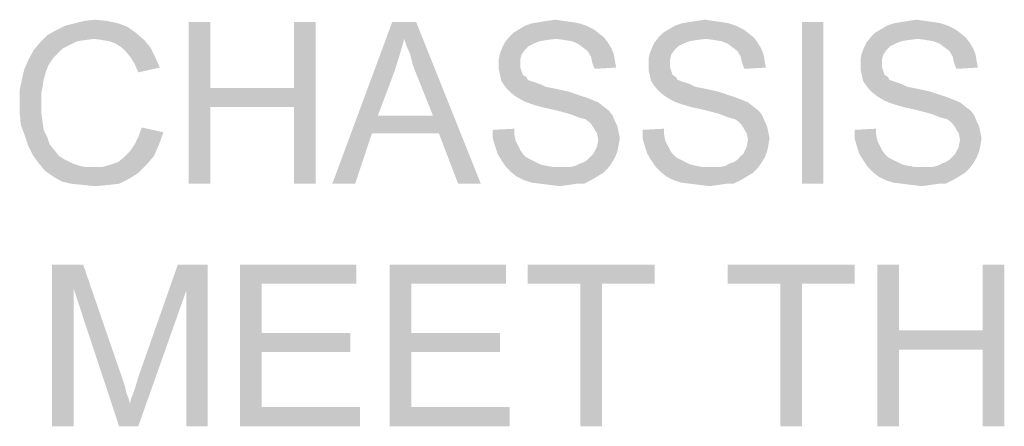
# Model space of a CAD drawing. Extents: x 0 to 500, y 0 to 353.
# Tile 15 of 18: x 431 to 446, y 284 to 290. Entities that reach past the tile are written whole.
import ezdxf

# ---------------------------------------------------------------- set-up
doc = ezdxf.new("R2010")
doc.units = 0
doc.header["$LTSCALE"] = 0.5
doc.layers.get('0').update_dxf_attribs({"linetype": 'CONTINUOUS'})

msp = doc.modelspace()

# ---------------------------------------------------------------- linework, layer by layer
at = {"color": 7, "linetype": 'Continuous'}
for points in [[(432.747, 290.11), (431.965, 290.074), (432.107, 290.11)], [(431.965, 290.074), (432.747, 290.11), (432.889, 290.057)], [(432.587, 290.145), (432.107, 290.11), (432.249, 290.145)], [(432.107, 290.11), (432.587, 290.145), (432.747, 290.11)], [(432.249, 290.145), (432.409, 290.163), (432.587, 290.145)], [(434.116, 290.128), (434.116, 289.15), (433.796, 287.728)], [(434.116, 290.128), (433.796, 287.728), (433.796, 290.128)], [(435.68, 290.128), (435.36, 289.15), (435.36, 290.128)], [(435.36, 288.865), (435.36, 289.15), (435.68, 290.128)], [(435.36, 287.728), (435.36, 288.865), (435.68, 290.128)], [(435.36, 287.728), (435.68, 290.128), (435.68, 287.728)], [(436.996, 289.879), (435.929, 287.728), (436.818, 290.128)], [(436.818, 290.128), (437.173, 290.128), (436.996, 289.879)], [(437.031, 289.772), (436.996, 289.879), (437.173, 290.128)], [(437.085, 289.648), (437.031, 289.772), (437.173, 290.128)], [(437.12, 289.505), (437.085, 289.648), (437.173, 290.128)], [(437.173, 289.363), (437.12, 289.505), (437.173, 290.128)], [(437.422, 288.741), (437.173, 289.363), (437.173, 290.128)], [(437.511, 288.474), (437.422, 288.741), (437.173, 290.128)], [(437.796, 287.728), (437.511, 288.474), (437.173, 290.128)], [(437.796, 287.728), (437.173, 290.128), (438.133, 287.728)], [(439.591, 290.11), (438.791, 290.074), (438.898, 290.11)], [(438.791, 290.074), (439.591, 290.11), (439.698, 290.074)], [(439.485, 290.128), (438.898, 290.11), (439.005, 290.128)], [(438.898, 290.11), (439.485, 290.128), (439.591, 290.11)], [(439.36, 290.145), (439.005, 290.128), (439.111, 290.145)], [(439.005, 290.128), (439.36, 290.145), (439.485, 290.128)], [(439.111, 290.145), (439.236, 290.163), (439.36, 290.145)], [(441.813, 290.11), (441.013, 290.074), (441.12, 290.11)], [(441.013, 290.074), (441.813, 290.11), (441.92, 290.074)], [(441.707, 290.128), (441.12, 290.11), (441.227, 290.128)], [(441.12, 290.11), (441.707, 290.128), (441.813, 290.11)], [(441.582, 290.145), (441.227, 290.128), (441.333, 290.145)], [(441.227, 290.128), (441.582, 290.145), (441.707, 290.128)], [(441.333, 290.145), (441.458, 290.163), (441.582, 290.145)], [(443.218, 290.128), (442.898, 287.728), (442.898, 290.128)], [(442.898, 287.728), (443.218, 290.128), (443.218, 287.728)], [(444.96, 290.11), (444.16, 290.074), (444.267, 290.11)], [(444.16, 290.074), (444.96, 290.11), (445.067, 290.074)], [(444.853, 290.128), (444.267, 290.11), (444.373, 290.128)], [(444.267, 290.11), (444.853, 290.128), (444.96, 290.11)], [(444.729, 290.145), (444.373, 290.128), (444.48, 290.145)], [(444.373, 290.128), (444.729, 290.145), (444.853, 290.128)], [(444.48, 290.145), (444.605, 290.163), (444.729, 290.145)], [(432.391, 289.879), (431.591, 289.825), (431.698, 289.932)], [(433.013, 289.968), (431.698, 289.932), (431.822, 290.003)], [(432.391, 289.879), (431.698, 289.932), (433.013, 289.968)], [(432.889, 290.057), (431.822, 290.003), (431.965, 290.074)], [(431.822, 290.003), (432.889, 290.057), (433.013, 289.968)], [(432.516, 289.861), (432.391, 289.879), (433.013, 289.968)], [(432.516, 289.861), (433.013, 289.968), (433.138, 289.861)], [(439.876, 289.968), (438.56, 289.914), (438.613, 289.968)], [(438.56, 289.914), (439.876, 289.968), (439.965, 289.897)], [(439.805, 290.021), (438.613, 289.968), (438.702, 290.021)], [(438.613, 289.968), (439.805, 290.021), (439.876, 289.968)], [(439.698, 290.074), (438.702, 290.021), (438.791, 290.074)], [(438.702, 290.021), (439.698, 290.074), (439.805, 290.021)], [(442.098, 289.968), (440.782, 289.914), (440.836, 289.968)], [(440.782, 289.914), (442.098, 289.968), (442.187, 289.897)], [(442.027, 290.021), (440.836, 289.968), (440.925, 290.021)], [(440.836, 289.968), (442.027, 290.021), (442.098, 289.968)], [(441.92, 290.074), (440.925, 290.021), (441.013, 290.074)], [(440.925, 290.021), (441.92, 290.074), (442.027, 290.021)], [(445.245, 289.968), (443.929, 289.914), (443.982, 289.968)], [(443.929, 289.914), (445.245, 289.968), (445.333, 289.897)], [(445.173, 290.021), (443.982, 289.968), (444.071, 290.021)], [(443.982, 289.968), (445.173, 290.021), (445.245, 289.968)], [(445.067, 290.074), (444.071, 290.021), (444.16, 290.074)], [(444.071, 290.021), (445.067, 290.074), (445.173, 290.021)], [(432.036, 289.79), (431.502, 289.719), (431.591, 289.825)], [(432.036, 289.79), (431.929, 289.737), (431.502, 289.719)], [(432.391, 289.879), (432.267, 289.861), (431.591, 289.825)], [(432.267, 289.861), (432.142, 289.843), (431.591, 289.825)], [(431.591, 289.825), (432.142, 289.843), (432.036, 289.79)], [(433.138, 289.861), (432.622, 289.843), (432.516, 289.861)], [(432.711, 289.808), (432.622, 289.843), (433.138, 289.861)], [(432.8, 289.754), (432.711, 289.808), (433.138, 289.861)], [(432.8, 289.754), (433.138, 289.861), (433.227, 289.754)], [(436.996, 289.879), (436.925, 289.63), (435.929, 287.728)], [(438.916, 289.808), (438.453, 289.754), (438.489, 289.825)], [(438.916, 289.808), (438.845, 289.772), (438.453, 289.754)], [(439.253, 289.879), (438.489, 289.825), (438.56, 289.914)], [(439.253, 289.879), (439.111, 289.861), (438.489, 289.825)], [(439.111, 289.861), (439.005, 289.843), (438.489, 289.825)], [(438.489, 289.825), (439.005, 289.843), (438.916, 289.808)], [(438.56, 289.914), (439.965, 289.897), (439.253, 289.879)], [(439.378, 289.861), (439.253, 289.879), (439.965, 289.897)], [(439.485, 289.843), (439.378, 289.861), (439.965, 289.897)], [(439.485, 289.843), (439.965, 289.897), (440.018, 289.825)], [(440.018, 289.825), (439.573, 289.808), (439.485, 289.843)], [(439.645, 289.754), (439.573, 289.808), (440.018, 289.825)], [(439.645, 289.754), (440.018, 289.825), (440.071, 289.737)], [(441.138, 289.808), (440.676, 289.754), (440.711, 289.825)], [(441.138, 289.808), (441.067, 289.772), (440.676, 289.754)], [(441.476, 289.879), (440.711, 289.825), (440.782, 289.914)], [(441.476, 289.879), (441.333, 289.861), (440.711, 289.825)], [(441.333, 289.861), (441.227, 289.843), (440.711, 289.825)], [(440.711, 289.825), (441.227, 289.843), (441.138, 289.808)], [(440.782, 289.914), (442.187, 289.897), (441.476, 289.879)], [(441.6, 289.861), (441.476, 289.879), (442.187, 289.897)], [(441.707, 289.843), (441.6, 289.861), (442.187, 289.897)], [(441.707, 289.843), (442.187, 289.897), (442.24, 289.825)], [(442.24, 289.825), (441.796, 289.808), (441.707, 289.843)], [(441.867, 289.754), (441.796, 289.808), (442.24, 289.825)], [(441.867, 289.754), (442.24, 289.825), (442.293, 289.737)], [(444.285, 289.808), (443.822, 289.754), (443.858, 289.825)], [(444.285, 289.808), (444.213, 289.772), (443.822, 289.754)], [(444.622, 289.879), (443.858, 289.825), (443.929, 289.914)], [(444.622, 289.879), (444.48, 289.861), (443.858, 289.825)], [(444.48, 289.861), (444.373, 289.843), (443.858, 289.825)], [(443.858, 289.825), (444.373, 289.843), (444.285, 289.808)], [(443.929, 289.914), (445.333, 289.897), (444.622, 289.879)], [(444.747, 289.861), (444.622, 289.879), (445.333, 289.897)], [(444.853, 289.843), (444.747, 289.861), (445.333, 289.897)], [(444.853, 289.843), (445.333, 289.897), (445.387, 289.825)], [(445.387, 289.825), (444.942, 289.808), (444.853, 289.843)], [(445.013, 289.754), (444.942, 289.808), (445.387, 289.825)], [(445.013, 289.754), (445.387, 289.825), (445.44, 289.737)], [(431.858, 289.665), (431.431, 289.594), (431.502, 289.719)], [(431.431, 289.594), (431.858, 289.665), (431.787, 289.594)], [(431.502, 289.719), (431.929, 289.737), (431.858, 289.665)], [(433.227, 289.754), (432.871, 289.683), (432.8, 289.754)], [(432.871, 289.683), (433.227, 289.754), (433.298, 289.612)], [(433.298, 289.612), (432.942, 289.594), (432.871, 289.683)], [(438.738, 289.648), (438.4, 289.577), (438.418, 289.665)], [(438.4, 289.577), (438.738, 289.648), (438.72, 289.577)], [(438.791, 289.719), (438.418, 289.665), (438.453, 289.754)], [(438.418, 289.665), (438.791, 289.719), (438.738, 289.648)], [(438.453, 289.754), (438.845, 289.772), (438.791, 289.719)], [(440.071, 289.737), (439.716, 289.701), (439.645, 289.754)], [(439.716, 289.701), (440.071, 289.737), (440.107, 289.648)], [(440.107, 289.648), (439.769, 289.612), (439.716, 289.701)], [(439.769, 289.612), (440.107, 289.648), (440.125, 289.541)], [(440.96, 289.648), (440.622, 289.577), (440.64, 289.665)], [(440.622, 289.577), (440.96, 289.648), (440.942, 289.577)], [(441.013, 289.719), (440.64, 289.665), (440.676, 289.754)], [(440.64, 289.665), (441.013, 289.719), (440.96, 289.648)], [(440.676, 289.754), (441.067, 289.772), (441.013, 289.719)], [(442.293, 289.737), (441.938, 289.701), (441.867, 289.754)], [(441.938, 289.701), (442.293, 289.737), (442.329, 289.648)], [(442.329, 289.648), (441.991, 289.612), (441.938, 289.701)], [(441.991, 289.612), (442.329, 289.648), (442.347, 289.541)], [(444.107, 289.648), (443.769, 289.577), (443.787, 289.665)], [(443.769, 289.577), (444.107, 289.648), (444.089, 289.577)], [(444.16, 289.719), (443.787, 289.665), (443.822, 289.754)], [(443.787, 289.665), (444.16, 289.719), (444.107, 289.648)], [(443.822, 289.754), (444.213, 289.772), (444.16, 289.719)], [(445.44, 289.737), (445.085, 289.701), (445.013, 289.754)], [(445.085, 289.701), (445.44, 289.737), (445.476, 289.648)], [(445.476, 289.648), (445.138, 289.612), (445.085, 289.701)], [(445.138, 289.612), (445.476, 289.648), (445.493, 289.541)], [(431.787, 289.594), (431.716, 289.488), (431.36, 289.434)], [(431.787, 289.594), (431.36, 289.434), (431.431, 289.594)], [(432.996, 289.505), (432.942, 289.594), (433.298, 289.612)], [(432.996, 289.505), (433.298, 289.612), (433.369, 289.452)], [(433.369, 289.452), (433.049, 289.381), (432.996, 289.505)], [(436.925, 289.63), (436.853, 289.399), (435.929, 287.728)], [(438.72, 289.577), (438.72, 289.505), (438.4, 289.488)], [(438.72, 289.577), (438.4, 289.488), (438.4, 289.577)], [(438.4, 289.488), (438.72, 289.505), (438.72, 289.452)], [(440.125, 289.541), (439.787, 289.523), (439.769, 289.612)], [(439.787, 289.523), (440.125, 289.541), (440.142, 289.452)], [(440.142, 289.452), (439.822, 289.434), (439.787, 289.523)], [(440.942, 289.577), (440.942, 289.505), (440.622, 289.488)], [(440.942, 289.577), (440.622, 289.488), (440.622, 289.577)], [(440.622, 289.488), (440.942, 289.505), (440.942, 289.452)], [(442.347, 289.541), (442.009, 289.523), (441.991, 289.612)], [(442.009, 289.523), (442.347, 289.541), (442.365, 289.452)], [(442.365, 289.452), (442.045, 289.434), (442.009, 289.523)], [(444.089, 289.577), (444.089, 289.505), (443.769, 289.488)], [(444.089, 289.577), (443.769, 289.488), (443.769, 289.577)], [(443.769, 289.488), (444.089, 289.505), (444.089, 289.452)], [(445.493, 289.541), (445.156, 289.523), (445.138, 289.612)], [(445.156, 289.523), (445.493, 289.541), (445.511, 289.452)], [(445.511, 289.452), (445.191, 289.434), (445.156, 289.523)], [(431.68, 289.399), (431.325, 289.292), (431.36, 289.434)], [(431.325, 289.292), (431.68, 289.399), (431.645, 289.274)], [(431.36, 289.434), (431.716, 289.488), (431.68, 289.399)], [(436.853, 289.399), (436.605, 288.741), (435.929, 287.728)], [(438.72, 289.452), (438.4, 289.417), (438.4, 289.488)], [(438.4, 289.417), (438.72, 289.452), (438.738, 289.399)], [(438.738, 289.399), (438.418, 289.345), (438.4, 289.417)], [(438.418, 289.345), (438.738, 289.399), (438.756, 289.345)], [(438.756, 289.345), (438.436, 289.257), (438.418, 289.345)], [(438.756, 289.345), (438.809, 289.31), (438.436, 289.257)], [(440.942, 289.452), (440.622, 289.417), (440.622, 289.488)], [(440.622, 289.417), (440.942, 289.452), (440.96, 289.399)], [(440.96, 289.399), (440.64, 289.345), (440.622, 289.417)], [(440.64, 289.345), (440.96, 289.399), (440.978, 289.345)], [(440.978, 289.345), (440.658, 289.257), (440.64, 289.345)], [(440.978, 289.345), (441.031, 289.31), (440.658, 289.257)], [(444.089, 289.452), (443.769, 289.417), (443.769, 289.488)], [(443.769, 289.417), (444.089, 289.452), (444.107, 289.399)], [(444.107, 289.399), (443.787, 289.345), (443.769, 289.417)], [(443.787, 289.345), (444.107, 289.399), (444.125, 289.345)], [(444.125, 289.345), (443.805, 289.257), (443.787, 289.345)], [(444.125, 289.345), (444.178, 289.31), (443.805, 289.257)], [(431.645, 289.274), (431.289, 289.114), (431.325, 289.292)], [(431.645, 289.274), (431.627, 289.168), (431.289, 289.114)], [(438.809, 289.31), (438.827, 289.274), (438.436, 289.257)], [(438.436, 289.257), (438.827, 289.274), (438.862, 289.257)], [(438.862, 289.257), (438.471, 289.203), (438.436, 289.257)], [(438.862, 289.257), (438.916, 289.239), (438.471, 289.203)], [(438.916, 289.239), (438.969, 289.221), (438.471, 289.203)], [(438.471, 289.203), (438.969, 289.221), (439.022, 289.203)], [(439.022, 289.203), (438.525, 289.132), (438.471, 289.203)], [(439.022, 289.203), (439.093, 289.168), (438.525, 289.132)], [(441.031, 289.31), (441.049, 289.274), (440.658, 289.257)], [(440.658, 289.257), (441.049, 289.274), (441.085, 289.257)], [(441.085, 289.257), (440.693, 289.203), (440.658, 289.257)], [(441.085, 289.257), (441.138, 289.239), (440.693, 289.203)], [(441.138, 289.239), (441.191, 289.221), (440.693, 289.203)], [(440.693, 289.203), (441.191, 289.221), (441.245, 289.203)], [(441.245, 289.203), (440.747, 289.132), (440.693, 289.203)], [(441.245, 289.203), (441.316, 289.168), (440.747, 289.132)], [(444.178, 289.31), (444.196, 289.274), (443.805, 289.257)], [(443.805, 289.257), (444.196, 289.274), (444.231, 289.257)], [(444.231, 289.257), (443.84, 289.203), (443.805, 289.257)], [(444.231, 289.257), (444.285, 289.239), (443.84, 289.203)], [(444.285, 289.239), (444.338, 289.221), (443.84, 289.203)], [(443.84, 289.203), (444.338, 289.221), (444.391, 289.203)], [(444.391, 289.203), (443.893, 289.132), (443.84, 289.203)], [(444.391, 289.203), (444.462, 289.168), (443.893, 289.132)], [(431.289, 289.114), (431.627, 289.168), (431.609, 289.061)], [(431.609, 289.061), (431.289, 288.937), (431.289, 289.114)], [(431.289, 288.937), (431.609, 289.061), (431.609, 288.937)], [(434.116, 289.15), (434.116, 288.865), (433.796, 287.728)], [(434.116, 289.15), (435.36, 289.15), (434.116, 288.865)], [(435.36, 288.865), (434.116, 288.865), (435.36, 289.15)], [(439.093, 289.168), (439.182, 289.15), (438.525, 289.132)], [(438.525, 289.132), (439.182, 289.15), (439.271, 289.132)], [(439.271, 289.132), (438.578, 289.079), (438.525, 289.132)], [(439.271, 289.132), (439.431, 289.097), (438.578, 289.079)], [(438.578, 289.079), (439.431, 289.097), (439.591, 289.043)], [(439.591, 289.043), (438.649, 289.025), (438.578, 289.079)], [(441.316, 289.168), (441.405, 289.15), (440.747, 289.132)], [(440.747, 289.132), (441.405, 289.15), (441.493, 289.132)], [(441.493, 289.132), (440.8, 289.079), (440.747, 289.132)], [(441.493, 289.132), (441.653, 289.097), (440.8, 289.079)], [(440.8, 289.079), (441.653, 289.097), (441.813, 289.043)], [(441.813, 289.043), (440.871, 289.025), (440.8, 289.079)], [(444.462, 289.168), (444.551, 289.15), (443.893, 289.132)], [(443.893, 289.132), (444.551, 289.15), (444.64, 289.132)], [(444.64, 289.132), (443.947, 289.079), (443.893, 289.132)], [(444.64, 289.132), (444.8, 289.097), (443.947, 289.079)], [(443.947, 289.079), (444.8, 289.097), (444.96, 289.043)], [(444.96, 289.043), (444.018, 289.025), (443.947, 289.079)], [(431.609, 288.937), (431.609, 288.794), (431.289, 288.777)], [(431.609, 288.937), (431.289, 288.777), (431.289, 288.937)], [(438.649, 289.025), (439.591, 289.043), (439.698, 289.008)], [(439.698, 289.008), (438.738, 288.972), (438.649, 289.025)], [(438.738, 288.972), (439.698, 289.008), (439.787, 288.972)], [(439.787, 288.972), (438.809, 288.937), (438.738, 288.972)], [(438.809, 288.937), (439.787, 288.972), (439.876, 288.937)], [(439.876, 288.937), (438.916, 288.901), (438.809, 288.937)], [(439.04, 288.865), (438.916, 288.901), (439.876, 288.937)], [(439.04, 288.865), (439.876, 288.937), (439.965, 288.865)], [(440.871, 289.025), (441.813, 289.043), (441.92, 289.008)], [(441.92, 289.008), (440.96, 288.972), (440.871, 289.025)], [(440.96, 288.972), (441.92, 289.008), (442.009, 288.972)], [(442.009, 288.972), (441.031, 288.937), (440.96, 288.972)], [(441.031, 288.937), (442.009, 288.972), (442.098, 288.937)], [(442.098, 288.937), (441.138, 288.901), (441.031, 288.937)], [(441.262, 288.865), (441.138, 288.901), (442.098, 288.937)], [(441.262, 288.865), (442.098, 288.937), (442.187, 288.865)], [(444.018, 289.025), (444.96, 289.043), (445.067, 289.008)], [(445.067, 289.008), (444.107, 288.972), (444.018, 289.025)], [(444.107, 288.972), (445.067, 289.008), (445.156, 288.972)], [(445.156, 288.972), (444.178, 288.937), (444.107, 288.972)], [(444.178, 288.937), (445.156, 288.972), (445.245, 288.937)], [(445.245, 288.937), (444.285, 288.901), (444.178, 288.937)], [(444.409, 288.865), (444.285, 288.901), (445.245, 288.937)], [(444.409, 288.865), (445.245, 288.937), (445.333, 288.865)], [(431.289, 288.777), (431.609, 288.794), (431.627, 288.652)], [(431.627, 288.652), (431.307, 288.599), (431.289, 288.777)], [(433.796, 287.728), (434.116, 288.865), (434.116, 287.728)], [(439.965, 288.865), (439.2, 288.83), (439.04, 288.865)], [(439.2, 288.83), (439.965, 288.865), (440.036, 288.812)], [(440.036, 288.812), (439.342, 288.794), (439.2, 288.83)], [(439.467, 288.759), (439.342, 288.794), (440.036, 288.812)], [(439.467, 288.759), (440.036, 288.812), (440.089, 288.741)], [(442.187, 288.865), (441.422, 288.83), (441.262, 288.865)], [(441.422, 288.83), (442.187, 288.865), (442.258, 288.812)], [(442.258, 288.812), (441.565, 288.794), (441.422, 288.83)], [(441.689, 288.759), (441.565, 288.794), (442.258, 288.812)], [(441.689, 288.759), (442.258, 288.812), (442.311, 288.741)], [(445.333, 288.865), (444.569, 288.83), (444.409, 288.865)], [(444.569, 288.83), (445.333, 288.865), (445.405, 288.812)], [(445.405, 288.812), (444.711, 288.794), (444.569, 288.83)], [(444.836, 288.759), (444.711, 288.794), (445.405, 288.812)], [(444.836, 288.759), (445.405, 288.812), (445.458, 288.741)], [(431.307, 288.599), (431.627, 288.652), (431.645, 288.528)], [(436.605, 288.741), (436.516, 288.474), (435.929, 287.728)], [(436.605, 288.741), (437.422, 288.741), (436.516, 288.474)], [(437.511, 288.474), (436.516, 288.474), (437.422, 288.741)], [(440.089, 288.741), (439.556, 288.723), (439.467, 288.759)], [(439.609, 288.705), (439.556, 288.723), (440.089, 288.741)], [(439.68, 288.688), (439.609, 288.705), (440.089, 288.741)], [(439.733, 288.652), (439.68, 288.688), (440.089, 288.741)], [(439.733, 288.652), (440.089, 288.741), (440.125, 288.652)], [(440.125, 288.652), (439.769, 288.617), (439.733, 288.652)], [(439.769, 288.617), (440.125, 288.652), (440.16, 288.581)], [(440.16, 288.581), (439.805, 288.563), (439.769, 288.617)], [(442.311, 288.741), (441.778, 288.723), (441.689, 288.759)], [(441.831, 288.705), (441.778, 288.723), (442.311, 288.741)], [(441.902, 288.688), (441.831, 288.705), (442.311, 288.741)], [(441.956, 288.652), (441.902, 288.688), (442.311, 288.741)], [(441.956, 288.652), (442.311, 288.741), (442.347, 288.652)], [(442.347, 288.652), (441.991, 288.617), (441.956, 288.652)], [(441.991, 288.617), (442.347, 288.652), (442.382, 288.581)], [(442.382, 288.581), (442.027, 288.563), (441.991, 288.617)], [(445.458, 288.741), (444.925, 288.723), (444.836, 288.759)], [(444.978, 288.705), (444.925, 288.723), (445.458, 288.741)], [(445.049, 288.688), (444.978, 288.705), (445.458, 288.741)], [(445.102, 288.652), (445.049, 288.688), (445.458, 288.741)], [(445.102, 288.652), (445.458, 288.741), (445.493, 288.652)], [(445.493, 288.652), (445.138, 288.617), (445.102, 288.652)], [(445.138, 288.617), (445.493, 288.652), (445.529, 288.581)], [(445.529, 288.581), (445.173, 288.563), (445.138, 288.617)], [(431.645, 288.528), (431.36, 288.457), (431.307, 288.599)], [(431.36, 288.457), (431.645, 288.528), (431.698, 288.421)], [(432.996, 288.314), (433.049, 288.421), (433.422, 288.492)], [(432.996, 288.314), (433.422, 288.492), (433.351, 288.297)], [(433.422, 288.492), (433.049, 288.421), (433.102, 288.563)], [(435.929, 287.728), (436.516, 288.474), (436.267, 287.728)], [(438.311, 288.528), (438.631, 288.545), (438.631, 288.457)], [(438.631, 288.457), (438.311, 288.403), (438.311, 288.528)], [(439.805, 288.563), (440.16, 288.581), (440.178, 288.492)], [(440.178, 288.492), (439.858, 288.474), (439.805, 288.563)], [(439.858, 288.474), (440.178, 288.492), (440.196, 288.403)], [(440.196, 288.403), (439.876, 288.385), (439.858, 288.474)], [(440.533, 288.528), (440.853, 288.545), (440.853, 288.457)], [(440.853, 288.457), (440.533, 288.403), (440.533, 288.528)], [(442.027, 288.563), (442.382, 288.581), (442.4, 288.492)], [(442.4, 288.492), (442.08, 288.474), (442.027, 288.563)], [(442.08, 288.474), (442.4, 288.492), (442.418, 288.403)], [(442.418, 288.403), (442.098, 288.385), (442.08, 288.474)], [(443.68, 288.528), (444, 288.545), (444, 288.457)], [(444, 288.457), (443.68, 288.403), (443.68, 288.528)], [(445.173, 288.563), (445.529, 288.581), (445.547, 288.492)], [(445.547, 288.492), (445.227, 288.474), (445.173, 288.563)], [(445.227, 288.474), (445.547, 288.492), (445.565, 288.403)], [(445.565, 288.403), (445.245, 288.385), (445.227, 288.474)], [(431.698, 288.421), (431.413, 288.297), (431.36, 288.457)], [(431.698, 288.421), (431.733, 288.314), (431.413, 288.297)], [(438.311, 288.403), (438.631, 288.457), (438.649, 288.368)], [(438.649, 288.368), (438.347, 288.279), (438.311, 288.403)], [(438.649, 288.368), (438.685, 288.297), (438.347, 288.279)], [(440.178, 288.297), (439.858, 288.279), (439.876, 288.385)], [(439.876, 288.385), (440.196, 288.403), (440.178, 288.297)], [(440.533, 288.403), (440.853, 288.457), (440.871, 288.368)], [(440.871, 288.368), (440.569, 288.279), (440.533, 288.403)], [(440.871, 288.368), (440.907, 288.297), (440.569, 288.279)], [(442.4, 288.297), (442.08, 288.279), (442.098, 288.385)], [(442.098, 288.385), (442.418, 288.403), (442.4, 288.297)], [(443.68, 288.403), (444, 288.457), (444.018, 288.368)], [(444.018, 288.368), (443.716, 288.279), (443.68, 288.403)], [(444.018, 288.368), (444.053, 288.297), (443.716, 288.279)], [(445.547, 288.297), (445.227, 288.279), (445.245, 288.385)], [(445.245, 288.385), (445.565, 288.403), (445.547, 288.297)], [(431.413, 288.297), (431.733, 288.314), (431.805, 288.225)], [(431.805, 288.225), (431.485, 288.154), (431.413, 288.297)], [(431.485, 288.154), (431.805, 288.225), (431.876, 288.137)], [(433.28, 288.137), (432.836, 288.119), (432.925, 288.208)], [(433.351, 288.297), (432.925, 288.208), (432.996, 288.314)], [(432.925, 288.208), (433.351, 288.297), (433.28, 288.137)], [(438.347, 288.279), (438.685, 288.297), (438.72, 288.225)], [(438.72, 288.225), (438.382, 288.172), (438.347, 288.279)], [(438.382, 288.172), (438.72, 288.225), (438.756, 288.172)], [(439.769, 288.137), (439.805, 288.172), (440.16, 288.208)], [(439.769, 288.137), (440.16, 288.208), (440.125, 288.119)], [(440.16, 288.208), (439.805, 288.172), (439.858, 288.279)], [(439.858, 288.279), (440.178, 288.297), (440.16, 288.208)], [(440.569, 288.279), (440.907, 288.297), (440.942, 288.225)], [(440.942, 288.225), (440.605, 288.172), (440.569, 288.279)], [(440.605, 288.172), (440.942, 288.225), (440.978, 288.172)], [(441.991, 288.137), (442.027, 288.172), (442.382, 288.208)], [(441.991, 288.137), (442.382, 288.208), (442.347, 288.119)], [(442.382, 288.208), (442.027, 288.172), (442.08, 288.279)], [(442.08, 288.279), (442.4, 288.297), (442.382, 288.208)], [(443.716, 288.279), (444.053, 288.297), (444.089, 288.225)], [(444.089, 288.225), (443.751, 288.172), (443.716, 288.279)], [(443.751, 288.172), (444.089, 288.225), (444.125, 288.172)], [(445.138, 288.137), (445.173, 288.172), (445.529, 288.208)], [(445.138, 288.137), (445.529, 288.208), (445.493, 288.119)], [(445.529, 288.208), (445.173, 288.172), (445.227, 288.279)], [(445.227, 288.279), (445.547, 288.297), (445.529, 288.208)], [(431.876, 288.137), (431.573, 288.03), (431.485, 288.154)], [(431.876, 288.137), (431.965, 288.083), (431.573, 288.03)], [(431.573, 288.03), (431.965, 288.083), (432.071, 288.03)], [(432.071, 288.03), (431.662, 287.923), (431.573, 288.03)], [(432.071, 288.03), (432.178, 287.994), (431.662, 287.923)], [(432.64, 288.012), (432.747, 288.048), (433.28, 288.137)], [(432.64, 288.012), (433.28, 288.137), (433.173, 288.012)], [(432.747, 288.048), (432.836, 288.119), (433.28, 288.137)], [(438.756, 288.172), (438.436, 288.083), (438.382, 288.172)], [(438.756, 288.172), (438.809, 288.119), (438.436, 288.083)], [(438.436, 288.083), (438.809, 288.119), (438.88, 288.083)], [(438.88, 288.083), (438.507, 287.977), (438.436, 288.083)], [(438.88, 288.083), (438.951, 288.048), (438.507, 287.977)], [(438.951, 288.048), (439.022, 288.012), (438.507, 287.977)], [(439.467, 287.977), (439.538, 287.994), (440.071, 288.03)], [(439.467, 287.977), (440.071, 288.03), (440.018, 287.959)], [(440.071, 288.03), (439.538, 287.994), (439.609, 288.03)], [(439.609, 288.03), (439.662, 288.048), (440.125, 288.119)], [(439.609, 288.03), (440.125, 288.119), (440.071, 288.03)], [(439.662, 288.048), (439.716, 288.083), (440.125, 288.119)], [(440.125, 288.119), (439.716, 288.083), (439.769, 288.137)], [(440.978, 288.172), (440.658, 288.083), (440.605, 288.172)], [(440.978, 288.172), (441.031, 288.119), (440.658, 288.083)], [(440.658, 288.083), (441.031, 288.119), (441.102, 288.083)], [(441.102, 288.083), (440.729, 287.977), (440.658, 288.083)], [(441.102, 288.083), (441.173, 288.048), (440.729, 287.977)], [(441.173, 288.048), (441.245, 288.012), (440.729, 287.977)], [(441.689, 287.977), (441.76, 287.994), (442.293, 288.03)], [(441.689, 287.977), (442.293, 288.03), (442.24, 287.959)], [(442.293, 288.03), (441.76, 287.994), (441.831, 288.03)], [(441.831, 288.03), (441.885, 288.048), (442.347, 288.119)], [(441.831, 288.03), (442.347, 288.119), (442.293, 288.03)], [(441.885, 288.048), (441.938, 288.083), (442.347, 288.119)], [(442.347, 288.119), (441.938, 288.083), (441.991, 288.137)], [(444.125, 288.172), (443.805, 288.083), (443.751, 288.172)], [(444.125, 288.172), (444.178, 288.119), (443.805, 288.083)], [(443.805, 288.083), (444.178, 288.119), (444.249, 288.083)], [(444.249, 288.083), (443.876, 287.977), (443.805, 288.083)], [(444.249, 288.083), (444.32, 288.048), (443.876, 287.977)], [(444.32, 288.048), (444.391, 288.012), (443.876, 287.977)], [(444.836, 287.977), (444.907, 287.994), (445.44, 288.03)], [(444.836, 287.977), (445.44, 288.03), (445.387, 287.959)], [(445.44, 288.03), (444.907, 287.994), (444.978, 288.03)], [(444.978, 288.03), (445.031, 288.048), (445.493, 288.119)], [(444.978, 288.03), (445.493, 288.119), (445.44, 288.03)], [(445.031, 288.048), (445.085, 288.083), (445.493, 288.119)], [(445.493, 288.119), (445.085, 288.083), (445.138, 288.137)], [(431.662, 287.923), (432.516, 287.977), (433.173, 288.012)], [(431.662, 287.923), (433.173, 288.012), (433.049, 287.888)], [(432.178, 287.994), (432.267, 287.977), (431.662, 287.923)], [(432.391, 287.977), (432.516, 287.977), (431.662, 287.923)], [(432.267, 287.977), (432.391, 287.977), (431.662, 287.923)], [(433.049, 287.888), (431.787, 287.834), (431.662, 287.923)], [(431.787, 287.834), (433.049, 287.888), (432.907, 287.799)], [(433.173, 288.012), (432.516, 287.977), (432.64, 288.012)], [(439.022, 288.012), (439.111, 287.994), (438.507, 287.977)], [(438.507, 287.977), (439.111, 287.994), (439.2, 287.977)], [(439.2, 287.977), (438.578, 287.905), (438.507, 287.977)], [(439.467, 287.977), (440.018, 287.959), (438.578, 287.905)], [(439.378, 287.977), (439.467, 287.977), (438.578, 287.905)], [(439.307, 287.977), (439.378, 287.977), (438.578, 287.905)], [(439.2, 287.977), (439.307, 287.977), (438.578, 287.905)], [(438.578, 287.905), (440.018, 287.959), (439.947, 287.888)], [(439.947, 287.888), (438.667, 287.834), (438.578, 287.905)], [(438.667, 287.834), (439.947, 287.888), (439.858, 287.834)], [(441.245, 288.012), (441.333, 287.994), (440.729, 287.977)], [(440.729, 287.977), (441.333, 287.994), (441.422, 287.977)], [(441.422, 287.977), (440.8, 287.905), (440.729, 287.977)], [(441.689, 287.977), (442.24, 287.959), (440.8, 287.905)], [(441.6, 287.977), (441.689, 287.977), (440.8, 287.905)], [(441.529, 287.977), (441.6, 287.977), (440.8, 287.905)], [(441.422, 287.977), (441.529, 287.977), (440.8, 287.905)], [(440.8, 287.905), (442.24, 287.959), (442.169, 287.888)], [(442.169, 287.888), (440.889, 287.834), (440.8, 287.905)], [(440.889, 287.834), (442.169, 287.888), (442.08, 287.834)], [(444.391, 288.012), (444.48, 287.994), (443.876, 287.977)], [(443.876, 287.977), (444.48, 287.994), (444.569, 287.977)], [(444.569, 287.977), (443.947, 287.905), (443.876, 287.977)], [(444.836, 287.977), (445.387, 287.959), (443.947, 287.905)], [(444.747, 287.977), (444.836, 287.977), (443.947, 287.905)], [(444.676, 287.977), (444.747, 287.977), (443.947, 287.905)], [(444.569, 287.977), (444.676, 287.977), (443.947, 287.905)], [(443.947, 287.905), (445.387, 287.959), (445.316, 287.888)], [(445.316, 287.888), (444.036, 287.834), (443.947, 287.905)], [(444.036, 287.834), (445.316, 287.888), (445.227, 287.834)], [(432.907, 287.799), (431.911, 287.763), (431.787, 287.834)], [(432.053, 287.728), (431.911, 287.763), (432.907, 287.799)], [(432.053, 287.728), (432.907, 287.799), (432.765, 287.728)], [(439.858, 287.834), (438.773, 287.781), (438.667, 287.834)], [(438.773, 287.781), (439.858, 287.834), (439.769, 287.781)], [(439.769, 287.781), (438.88, 287.745), (438.773, 287.781)], [(439.022, 287.728), (438.88, 287.745), (439.769, 287.781)], [(439.556, 287.728), (439.022, 287.728), (439.769, 287.781)], [(439.556, 287.728), (439.769, 287.781), (439.662, 287.728)], [(442.08, 287.834), (440.996, 287.781), (440.889, 287.834)], [(440.996, 287.781), (442.08, 287.834), (441.991, 287.781)], [(441.991, 287.781), (441.102, 287.745), (440.996, 287.781)], [(441.245, 287.728), (441.102, 287.745), (441.991, 287.781)], [(441.778, 287.728), (441.245, 287.728), (441.991, 287.781)], [(441.778, 287.728), (441.991, 287.781), (441.885, 287.728)], [(445.227, 287.834), (444.142, 287.781), (444.036, 287.834)], [(444.142, 287.781), (445.227, 287.834), (445.138, 287.781)], [(445.138, 287.781), (444.249, 287.745), (444.142, 287.781)], [(444.391, 287.728), (444.249, 287.745), (445.138, 287.781)], [(444.925, 287.728), (444.391, 287.728), (445.138, 287.781)], [(444.925, 287.728), (445.138, 287.781), (445.031, 287.728)], [(432.765, 287.728), (432.231, 287.71), (432.053, 287.728)], [(432.231, 287.71), (432.765, 287.728), (432.605, 287.71)], [(432.605, 287.71), (432.409, 287.692), (432.231, 287.71)], [(439.556, 287.728), (439.165, 287.71), (439.022, 287.728)], [(439.165, 287.71), (439.556, 287.728), (439.431, 287.71)], [(439.431, 287.71), (439.307, 287.692), (439.165, 287.71)], [(441.778, 287.728), (441.387, 287.71), (441.245, 287.728)], [(441.387, 287.71), (441.778, 287.728), (441.653, 287.71)], [(441.653, 287.71), (441.529, 287.692), (441.387, 287.71)], [(444.925, 287.728), (444.533, 287.71), (444.391, 287.728)], [(444.533, 287.71), (444.925, 287.728), (444.8, 287.71)], [(444.8, 287.71), (444.676, 287.692), (444.533, 287.71)], [(431.769, 286.528), (432.231, 286.528), (432.089, 286.172)], [(432.089, 286.172), (431.769, 284.128), (431.769, 286.528)], [(432.089, 286.172), (432.231, 286.528), (432.818, 284.821)], [(433.76, 286.137), (433.049, 284.857), (433.636, 286.528)], [(433.636, 286.528), (434.08, 286.528), (433.76, 286.137)], [(433.76, 284.128), (433.76, 286.137), (434.08, 286.528)], [(433.76, 284.128), (434.08, 286.528), (434.08, 284.128)], [(434.56, 286.528), (436.285, 286.528), (434.88, 286.243)], [(434.88, 286.243), (434.56, 284.128), (434.56, 286.528)], [(434.88, 286.243), (436.285, 286.528), (436.285, 286.243)], [(436.782, 286.528), (438.507, 286.528), (437.102, 286.243)], [(437.102, 286.243), (436.782, 284.128), (436.782, 286.528)], [(437.102, 286.243), (438.507, 286.528), (438.507, 286.243)], [(440.711, 286.528), (438.827, 286.243), (438.827, 286.528)], [(439.609, 286.243), (438.827, 286.243), (440.711, 286.528)], [(439.929, 286.243), (439.609, 286.243), (440.711, 286.528)], [(439.929, 286.243), (440.711, 286.528), (440.711, 286.243)], [(443.68, 286.528), (441.796, 286.243), (441.796, 286.528)], [(442.578, 286.243), (441.796, 286.243), (443.68, 286.528)], [(442.898, 286.243), (442.578, 286.243), (443.68, 286.528)], [(442.898, 286.243), (443.68, 286.528), (443.68, 286.243)], [(444.338, 286.528), (444.338, 285.55), (444.018, 284.128)], [(444.338, 286.528), (444.018, 284.128), (444.018, 286.528)], [(445.902, 286.528), (445.582, 285.55), (445.582, 286.528)], [(445.582, 285.265), (445.582, 285.55), (445.902, 286.528)], [(445.582, 284.128), (445.582, 285.265), (445.902, 286.528)], [(445.582, 284.128), (445.902, 286.528), (445.902, 284.128)], [(431.769, 284.128), (432.089, 286.172), (432.089, 284.128)], [(432.818, 284.821), (432.765, 284.128), (432.089, 286.172)], [(432.765, 284.128), (432.925, 284.465), (433.76, 286.137)], [(432.765, 284.128), (433.76, 286.137), (433.049, 284.128)], [(432.925, 284.465), (432.942, 284.537), (433.76, 286.137)], [(432.942, 284.537), (432.978, 284.625), (433.76, 286.137)], [(432.978, 284.625), (433.013, 284.732), (433.76, 286.137)], [(433.013, 284.732), (433.049, 284.857), (433.76, 286.137)], [(434.88, 286.243), (434.88, 285.514), (434.56, 284.128)], [(437.102, 286.243), (437.102, 285.514), (436.782, 284.128)], [(439.929, 286.243), (439.609, 284.128), (439.609, 286.243)], [(439.609, 284.128), (439.929, 286.243), (439.929, 284.128)], [(442.898, 286.243), (442.578, 284.128), (442.578, 286.243)], [(442.578, 284.128), (442.898, 286.243), (442.898, 284.128)], [(444.338, 285.55), (444.338, 285.265), (444.018, 284.128)], [(444.338, 285.55), (445.582, 285.55), (444.338, 285.265)], [(445.582, 285.265), (444.338, 285.265), (445.582, 285.55)], [(434.88, 285.514), (434.88, 285.23), (434.56, 284.128)], [(434.88, 285.23), (436.196, 285.514), (436.196, 285.23)], [(434.88, 285.514), (436.196, 285.514), (434.88, 285.23)], [(437.102, 285.514), (437.102, 285.23), (436.782, 284.128)], [(437.102, 285.23), (438.418, 285.514), (438.418, 285.23)], [(437.102, 285.514), (438.418, 285.514), (437.102, 285.23)], [(444.018, 284.128), (444.338, 285.265), (444.338, 284.128)], [(434.88, 285.23), (434.88, 284.412), (434.56, 284.128)], [(437.102, 285.23), (437.102, 284.412), (436.782, 284.128)], [(432.818, 284.821), (432.853, 284.714), (432.765, 284.128)], [(432.853, 284.714), (432.871, 284.625), (432.765, 284.128)], [(432.871, 284.625), (432.907, 284.537), (432.765, 284.128)], [(432.907, 284.537), (432.925, 284.465), (432.765, 284.128)], [(434.88, 284.412), (436.338, 284.412), (434.56, 284.128)], [(434.56, 284.128), (436.338, 284.412), (436.338, 284.128)], [(437.102, 284.412), (438.56, 284.412), (436.782, 284.128)], [(436.782, 284.128), (438.56, 284.412), (438.56, 284.128)]]:
    msp.add_solid(points, dxfattribs=at)

doc.saveas('drawing.dxf')
